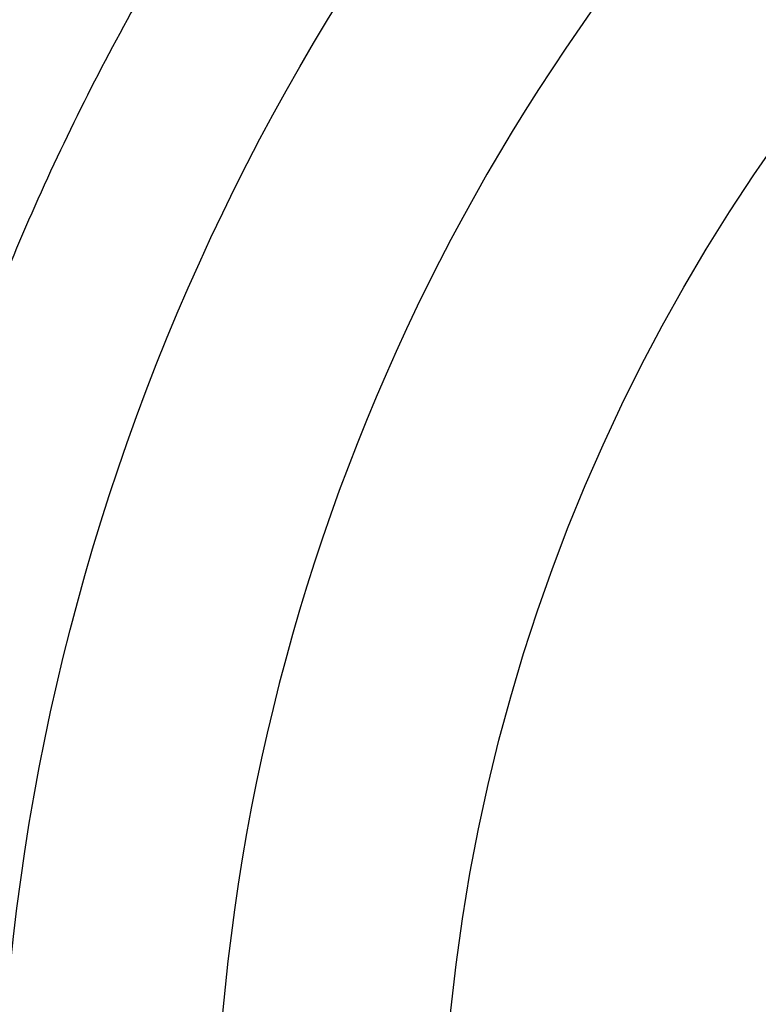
# Model space of a CAD drawing. Header units: millimetres. Extents: x 413 to 1023, y 560 to 1170.
# Tile 100 of 256: x 498 to 570, y 884 to 980. Entities that reach past the tile are written whole.
import ezdxf

# ---------------------------------------------------------------- set-up
doc = ezdxf.new("R2010")
doc.units = ezdxf.units.MM
doc.layers.add('Flora Ø60_Tall$Københanver Ø60 Tall', color=7, linetype='Continuous')

msp = doc.modelspace()

# ---------------------------------------------------------------- linework, layer by layer
at = {"layer": 'Flora Ø60_Tall$Københanver Ø60 Tall', "extrusion": (0, 0, -1)}
for centre, radius in [((-717.829, 865.068, -658.5), 305), ((-717.829, 865.068, -637), 286.315), ((-717.829, 865.068, -625), 286.315), ((-717.829, 865.068, -680), 283.5), ((-717.829, 865.068, -677.992), 260.583), ((-717.829, 865.068, -672.975), 257.943), ((-717.829, 865.068), 200.5)]:
    msp.add_circle(centre, radius, dxfattribs=at)
at = {"layer": 'Flora Ø60_Tall$Københanver Ø60 Tall'}
for centre, radius in [((717.829, 865.068, 376.55), 221.547), ((717.829, 865.068, 25), 178.382)]:
    msp.add_circle(centre, radius, dxfattribs=at)
for points, knots in [([(451.946, 865.068, 680), (451.946, 1130.952, 680), (717.829, 1130.952, 680), (983.713, 1130.952, 680), (983.713, 865.068, 680), (983.713, 599.185, 680), (717.829, 599.185, 680), (451.946, 599.185, 680), (451.946, 865.068, 680)], [0, 0, 0, 417.648743, 417.648743, 835.297486, 835.297486, 1252.94623, 1252.94623, 1670.594973, 1670.594973, 1670.594973]), ([(479.327, 865.068, 309.5), (479.327, 1103.57, 309.5), (717.829, 1103.57, 309.5), (956.331, 1103.57, 309.5), (956.331, 865.068, 309.5), (956.331, 626.566, 309.5), (717.829, 626.566, 309.5), (479.327, 626.566, 309.5), (479.327, 865.068, 309.5)], [0, 0, 0, 479.07428, 479.07428, 958.14856, 958.14856, 1437.22284, 1437.22284, 1916.29712, 1916.29712, 1916.29712])]:
    msp.add_rational_spline(points, [1, 0.707106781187, 1, 0.707106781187, 1, 0.707106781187, 1, 0.707106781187, 1], degree=2, knots=knots, dxfattribs=at)

doc.saveas('drawing.dxf')
